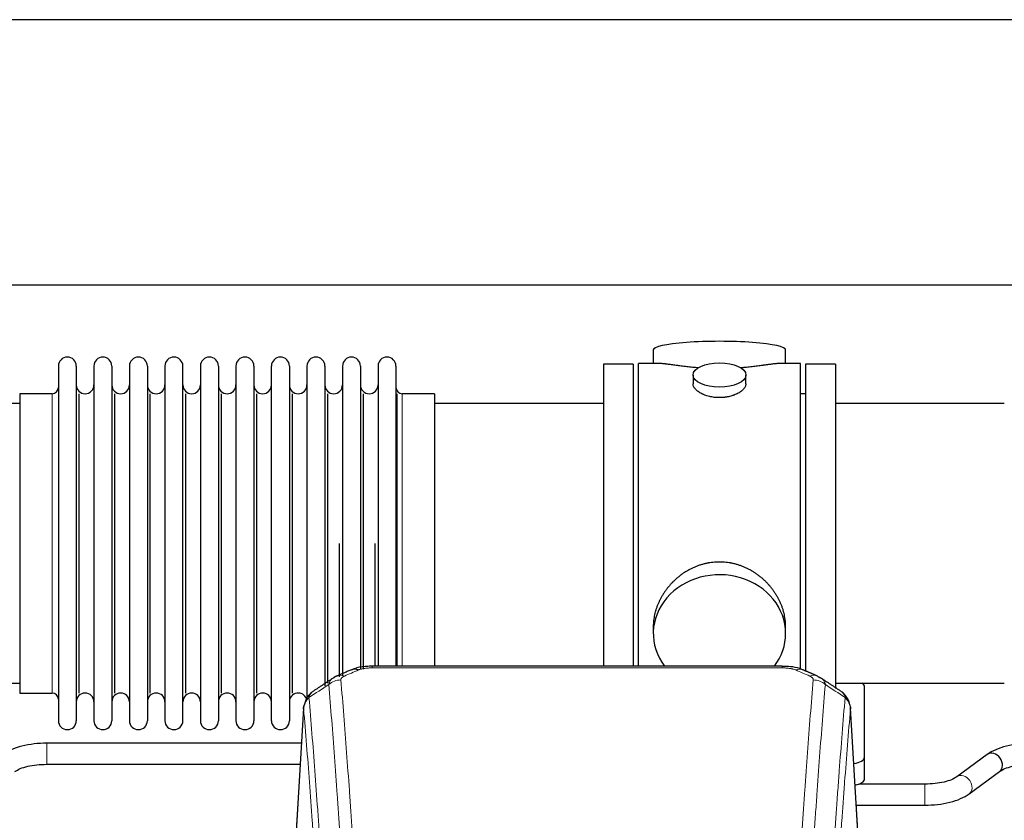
# Model space of a CAD drawing. Header units: inches. Extents: x 0 to 23760, y -13 to 16800.
# Tile 104 of 209: x 4441 to 5001, y 13937 to 14392. Entities that reach past the tile are written whole.
import ezdxf

# ---------------------------------------------------------------- set-up
doc = ezdxf.new("R2010")
doc.units = ezdxf.units.IN
doc.layers.add('254', color=7, linetype='Continuous', true_color=0xffffff)

msp = doc.modelspace()

# ---------------------------------------------------------------- linework, layer by layer
at = {"layer": '254', "color": 2, "linetype": 'Continuous', "lineweight": 25}
for p, q in [((6049.808, 14392.247), (2695.308, 14392.247)), ((6049.808, 14241.222), (2695.308, 14241.222)), ((4801.168, 14204.314), (4801.168, 14196.693)), ((4876.447, 14196.693), (4876.447, 14204.314)), ((4789.808, 14196.263), (4772.808, 14196.263)), ((4772.808, 14196.263), (4772.808, 14094.263)), ((4789.808, 14196.263), (4789.808, 14094.263)), ((4804.154, 14196.693), (4792.808, 14196.693)), ((4792.808, 14094.263), (4792.808, 14196.693)), ((4884.808, 14196.693), (4873.511, 14196.693)), ((4884.808, 14094.263), (4884.808, 14196.693)), ((4904.808, 14196.263), (4887.808, 14196.263)), ((4887.808, 14196.263), (4887.808, 14021.315)), ((4904.808, 14196.263), (4904.808, 14011.608)), ((4462.808, 14195.163), (4462.808, 13993.363)), ((4473.008, 14195.163), (4473.008, 13993.363)), ((4483.008, 14195.163), (4483.008, 13993.363)), ((4493.208, 14195.163), (4493.208, 13993.363)), ((4503.208, 14195.163), (4503.208, 13993.363)), ((4513.408, 14195.163), (4513.408, 13993.363)), ((4523.408, 14195.163), (4523.408, 13993.363)), ((4533.608, 13993.363), (4533.608, 14195.163)), ((4543.608, 14195.163), (4543.608, 13993.363)), ((4553.808, 14195.163), (4553.808, 13993.363)), ((4563.808, 14195.163), (4563.808, 14047.673)), ((4574.008, 14195.163), (4574.008, 14047.673)), ((4584.008, 14047.673), (4584.008, 14195.163)), ((4594.208, 14195.163), (4594.208, 14047.673)), ((4604.208, 14195.163), (4604.208, 14047.673)), ((4614.408, 14195.163), (4614.408, 14047.673)), ((4624.408, 14195.163), (4624.408, 14047.673)), ((4634.608, 14195.163), (4634.608, 14047.673)), ((4644.608, 14195.163), (4644.608, 14047.673)), ((4654.808, 14195.163), (4654.808, 14047.673)), ((4823.76, 14190.06), (4823.76, 14185.096)), ((4853.855, 14185.118), (4853.855, 14190.06)), ((4440.808, 14179.413), (4440.808, 14009.113)), ((4459.308, 14179.413), (4440.808, 14179.413)), ((4474.691, 14009.113), (4474.691, 14179.413)), ((4494.891, 14009.113), (4494.891, 14179.413)), ((4515.091, 14009.113), (4515.091, 14179.413)), ((4535.291, 14009.113), (4535.291, 14179.413)), ((4555.491, 14009.113), (4555.491, 14179.413)), ((4575.691, 14009.113), (4575.691, 14179.413)), ((4595.891, 14009.113), (4595.891, 14179.413)), ((4616.091, 14014.729), (4616.091, 14179.413)), ((4636.291, 14022.661), (4636.291, 14179.413)), ((4655.479, 14024.349), (4655.479, 14179.413)), ((4676.808, 14179.413), (4658.308, 14179.413)), ((4676.808, 14179.413), (4676.808, 14054.945)), ((4887.808, 14179.263), (4884.808, 14179.263)), ((4440.808, 14173.763), (4344.808, 14173.763)), ((4772.808, 14173.763), (4676.808, 14173.763)), ((5000.808, 14173.763), (4904.808, 14173.763)), ((4622.724, 14018.333), (4622.724, 14094.263)), ((4642.924, 14024.344), (4642.924, 14094.263)), ((4772.808, 14094.263), (4772.808, 14024.345)), ((4789.808, 14094.263), (4789.808, 14024.345)), ((4792.808, 14024.343), (4792.808, 14094.263)), ((4884.808, 14022.448), (4884.808, 14094.263)), ((4676.808, 14054.945), (4676.808, 14024.345)), ((4563.808, 14047.673), (4563.808, 13993.363)), ((4574.008, 14047.673), (4574.008, 13993.363)), ((4584.008, 13993.363), (4584.008, 14047.673)), ((4594.208, 14047.673), (4594.208, 13993.363)), ((4604.208, 14047.673), (4604.208, 14005.84)), ((4614.408, 14047.673), (4614.408, 14013.126)), ((4624.408, 14047.673), (4624.408, 14018.959)), ((4634.608, 14047.673), (4634.608, 14022.938)), ((4644.608, 14047.673), (4644.608, 14024.346)), ((4654.808, 14047.673), (4654.808, 14024.346)), ((4801.168, 14047.034), (4801.168, 14043.009)), ((4876.447, 14043.009), (4876.447, 14047.033)), ((4874.394, 14024.348), (4641.222, 14024.348)), ((4344.808, 14014.763), (4440.808, 14014.763)), ((4904.808, 14014.763), (5000.808, 14014.763)), ((4921.308, 13972.664), (4921.308, 14012.737)), ((4440.808, 14009.113), (4459.308, 14009.113)), ((4602.29, 14000.551), (4597.039, 13913.915)), ((4918.576, 13913.915), (4913.325, 14000.552)), ((4601.077, 13980.548), (4456.248, 13980.548)), ((4921.308, 13960.245), (4921.308, 13972.664)), ((4991.054, 13974.107), (4973.733, 13961.428)), ((4456.248, 13968.548), (4600.348, 13968.548)), ((4980.821, 13951.745), (4998.142, 13964.424)), ((4955.626, 13957.304), (4918.145, 13957.304)), ((4916.673, 13945.304), (4955.626, 13945.304))]:
    msp.add_line(p, q, dxfattribs=at)
at = {"layer": '254', "color": 110, "linetype": 'Continuous', "lineweight": 13}
for p, q in [((4459.308, 14179.413), (4459.308, 14009.113)), ((4658.308, 14179.413), (4658.308, 14054.945)), ((4658.308, 14054.945), (4658.308, 14024.345)), ((4641.222, 14024.348), (4641.222, 14023.396)), ((4874.394, 14023.396), (4641.222, 14023.396)), ((4874.394, 14024.347), (4874.394, 14023.396)), ((4602.292, 13999.929), (4597.044, 13913.34)), ((4918.571, 13913.34), (4913.324, 13999.929)), ((4456.248, 13980.548), (4456.248, 13968.549)), ((4955.626, 13957.304), (4955.626, 13945.304))]:
    msp.add_line(p, q, dxfattribs=at)
at = {"layer": '254', "color": 2, "linetype": 'Continuous', "lineweight": 25}
for centre, radius, start, end in [((4467.908, 14195.163), 5.1, 0, 180), ((4488.108, 14195.163), 5.1, 0, 180), ((4508.308, 14195.163), 5.1, 0, 180), ((4528.508, 14195.163), 5.1, 0, 180), ((4548.708, 14195.163), 5.1, 0, 180), ((4568.908, 14195.163), 5.1, 0, 180), ((4589.108, 14195.163), 5.1, 0, 180), ((4609.308, 14195.163), 5.1, 0, 180), ((4629.508, 14195.163), 5.1, 0, 180), ((4649.708, 14195.163), 5.1, 0, 180), ((4459.308, 14182.913), 3.5, 270, 0), ((4478.008, 14184.413), 5, 180, 0), ((4498.208, 14184.413), 5, 180, 0), ((4518.408, 14184.413), 5, 180, 0), ((4538.608, 14184.413), 5, 180, 0), ((4558.808, 14184.413), 5, 180, 0), ((4579.008, 14184.413), 5, 180, 0), ((4599.208, 14184.413), 5, 180, 0), ((4619.408, 14184.413), 5, 180, 0), ((4639.608, 14184.413), 5, 180, 0), ((4658.308, 14182.913), 3.5, 180, 270), ((4459.308, 14005.613), 3.5, 0, 90), ((4478.008, 14004.113), 5, 0, 180), ((4498.208, 14004.113), 5, 0, 180), ((4518.408, 14004.113), 5, 0, 180), ((4538.608, 14004.113), 5, 0, 180), ((4558.808, 14004.113), 5, 0, 180), ((4579.008, 14004.113), 5, 0, 180), ((4599.208, 14004.113), 5, 19.11094, 180), ((4467.908, 13993.363), 5.1, 180, 0), ((4488.108, 13993.363), 5.1, 180, 0), ((4508.308, 13993.363), 5.1, 180, 0), ((4528.508, 13993.363), 5.1, 180, 0), ((4548.708, 13993.363), 5.1, 180, 0), ((4568.908, 13993.363), 5.1, 180, 0), ((4589.108, 13993.363), 5.1, 180, 0)]:
    msp.add_arc(centre, radius, start, end, dxfattribs=at)
for centre, major_axis, ratio, start_param, end_param in [((4838.808, 14204.314), (37.64, 0), 0.1305262, 0, 3.1415927), ((4838.808, 14043.009), (37.64, 0), 0.8870108, 0, 3.7346664), ((4838.808, 14043.009), (37.64, 0), 0.8870108, 5.6900133, 6.2831853), ((4633.463, 14013.186), (3.953, -9.186), 0.6419268, 2.5510147, 3.1418997), ((4890.161, 14009.728), (3.975, 9.176), 0.6408251, 6.1305215, 6.2828467), ((4913.308, 14012.737), (-8, 0), 0.4617486, 3.1415927, 3.722063), ((4913.308, 13972.664), (-8, 0), 0.4617486, 1.81384, 3.1415927), ((4994.598, 13969.266), (-3.544, 4.842), 0.7848856, 3.1416135, 6.283108), ((4913.308, 13960.245), (-8, 0), 0.4617486, 1.911273, 3.1415927)]:
    msp.add_ellipse(centre, major_axis=major_axis, ratio=ratio, start_param=start_param, end_param=end_param, dxfattribs=at)
msp.add_ellipse((4838.808, 14190.06), major_axis=(15.048, 0), ratio=0.4617486, dxfattribs=at)
at = {"layer": '254', "color": 110, "linetype": 'Continuous', "lineweight": 13}
for centre, major_axis, ratio, start_param, end_param in [((4882.152, 14013.186), (-3.953, -9.186), 0.6419268, 3.1410059, 3.7321706), ((4625.454, 14009.728), (3.975, -9.176), 0.6408251, 2.5472213, 3.141301), ((4890.161, 14009.728), (3.975, 9.176), 0.6408251, 6.2828467, 6.8775566), ((4623.482, 14007.535), (-9.964, -0.842), 0.9013977, 4.6363308, 5.3961502), ((4892.133, 14007.535), (-9.964, 0.842), 0.9013977, 4.0286278, 4.7884472), ((4977.277, 13956.587), (-3.544, 4.842), 0.7848856, 3.1281636, 6.2697562)]:
    msp.add_ellipse(centre, major_axis=major_axis, ratio=ratio, start_param=start_param, end_param=end_param, dxfattribs=at)
at = {"layer": '254', "color": 2, "linetype": 'Continuous', "lineweight": 25}
for points, knots in [([(4826.936, 14194.105), (4826.933, 14194.105), (4826.931, 14194.105), (4826.855, 14194.111), (4826.781, 14194.117), (4826.633, 14194.129), (4826.413, 14194.147), (4825.607, 14194.214), (4824.312, 14194.33), (4822.63, 14194.498), (4820.993, 14194.675), (4819.399, 14194.86), (4817.85, 14195.05), (4816.846, 14195.179), (4816.228, 14195.26), (4816.105, 14195.276), (4815.86, 14195.308), (4815.495, 14195.356), (4815.136, 14195.404), (4814.426, 14195.499), (4813.502, 14195.624), (4812.181, 14195.805), (4810.923, 14195.975), (4809.729, 14196.135), (4808.975, 14196.231), (4808.426, 14196.299), (4808.155, 14196.332), (4807.891, 14196.364), (4807.716, 14196.384), (4807.629, 14196.394), (4807.199, 14196.443), (4806.54, 14196.515), (4805.631, 14196.599), (4804.803, 14196.659), (4804.166, 14196.687), (4803.811, 14196.693), (4803.688, 14196.693)], [0, 0, 0, 0, 0.0002215, 0.0002215, 0.0071429, 0.0071429, 0.0140642, 0.027907, 0.083278, 0.1386489, 0.1940199, 0.2493909, 0.3047619, 0.3601329, 0.3601329, 0.3739756, 0.3739756, 0.3878184, 0.4155039, 0.4155039, 0.4708749, 0.5262458, 0.5816168, 0.6369878, 0.6923588, 0.6923588, 0.7200443, 0.733887, 0.733887, 0.7477298, 0.7477298, 0.8031008, 0.8584718, 0.9138427, 0.9692137, 1, 1, 1, 1]), ([(4873.932, 14196.693), (4873.808, 14196.693), (4873.451, 14196.687), (4872.81, 14196.659), (4871.977, 14196.599), (4871.367, 14196.542), (4870.968, 14196.502), (4870.887, 14196.493), (4870.725, 14196.476), (4870.478, 14196.45), (4870.226, 14196.422), (4869.712, 14196.363), (4869.004, 14196.278), (4867.876, 14196.133), (4866.682, 14195.974), (4865.42, 14195.803), (4864.535, 14195.682), (4863.853, 14195.589), (4863.508, 14195.542), (4863.157, 14195.495), (4862.921, 14195.463), (4862.802, 14195.447), (4862.208, 14195.367), (4861.24, 14195.239), (4859.743, 14195.047), (4858.199, 14194.858), (4856.609, 14194.673), (4854.97, 14194.496), (4853.846, 14194.384), (4852.99, 14194.304), (4852.56, 14194.264), (4852.124, 14194.225), (4851.905, 14194.206), (4851.832, 14194.2), (4851.686, 14194.187), (4851.399, 14194.163), (4851.111, 14194.139), (4850.896, 14194.122)], [0, 0, 0, 0, 0.0313476, 0.0871263, 0.142905, 0.1986836, 0.1986836, 0.2126283, 0.2126283, 0.226573, 0.2544623, 0.2544623, 0.310241, 0.3660196, 0.4217983, 0.477577, 0.5333556, 0.5333556, 0.561245, 0.5751896, 0.5751896, 0.5891343, 0.5891343, 0.644913, 0.7006917, 0.7564703, 0.812249, 0.8680277, 0.9238063, 0.9238063, 0.9516957, 0.9656403, 0.9656403, 0.9726127, 0.9726127, 0.979585, 1, 1, 1, 1]), ([(4838.808, 14177.186), (4838.31, 14177.186), (4837.816, 14177.2), (4836.837, 14177.258), (4836.352, 14177.3), (4835.39, 14177.414), (4834.913, 14177.484), (4834.321, 14177.589), (4834.144, 14177.622), (4833.968, 14177.657), (4833.85, 14177.681), (4833.792, 14177.693), (4833.5, 14177.754), (4833.269, 14177.806), (4832.586, 14177.972), (4832.142, 14178.094), (4831.278, 14178.361), (4830.858, 14178.506), (4830.245, 14178.739), (4830.044, 14178.82), (4829.746, 14178.945), (4829.647, 14178.988), (4829.501, 14179.052), (4829.452, 14179.074), (4829.355, 14179.118), (4828.922, 14179.316), (4828.513, 14179.524), (4827.82, 14179.908), (4827.491, 14180.107), (4826.869, 14180.52), (4826.576, 14180.733), (4826.232, 14181.008), (4826.164, 14181.063), (4826.031, 14181.174), (4825.966, 14181.23), (4825.775, 14181.399), (4825.654, 14181.512), (4825.306, 14181.852), (4825.096, 14182.082), (4824.721, 14182.545), (4824.555, 14182.778), (4824.34, 14183.132), (4824.274, 14183.25), (4824.198, 14183.398), (4824.184, 14183.428), (4824.155, 14183.487), (4824.141, 14183.517), (4824.1, 14183.606), (4824.074, 14183.666), (4823.953, 14183.961), (4823.881, 14184.196), (4823.784, 14184.659), (4823.76, 14184.889), (4823.76, 14185.119), (4823.76, 14185.122), (4823.76, 14185.125)], [0, 0, 0, 0, 0.0624454, 0.0624454, 0.1248907, 0.1248907, 0.1873361, 0.1873361, 0.2029474, 0.2107531, 0.2107531, 0.2185588, 0.2185588, 0.2497814, 0.2497814, 0.3122268, 0.3122268, 0.3746722, 0.3746722, 0.4058948, 0.4058948, 0.4215062, 0.4215062, 0.4293119, 0.4293119, 0.4371175, 0.4995629, 0.4995629, 0.5620082, 0.5620082, 0.6244536, 0.6244536, 0.6400649, 0.6400649, 0.6556763, 0.6556763, 0.686899, 0.686899, 0.7493443, 0.7493443, 0.8117897, 0.8117897, 0.8430124, 0.8430124, 0.850818, 0.850818, 0.8586237, 0.8586237, 0.874235, 0.874235, 0.9366804, 0.9366804, 0.9991258, 0.9991258, 1, 1, 1, 1]), ([(4853.855, 14185.122), (4853.856, 14184.893), (4853.831, 14184.664), (4853.736, 14184.201), (4853.664, 14183.968), (4853.473, 14183.498), (4853.354, 14183.263), (4853.175, 14182.967), (4853.138, 14182.908), (4853.08, 14182.819), (4853.06, 14182.789), (4853.02, 14182.73), (4852.917, 14182.582), (4852.806, 14182.436), (4852.523, 14182.086), (4852.314, 14181.857), (4851.852, 14181.404), (4851.601, 14181.182), (4851.191, 14180.854), (4851.05, 14180.745), (4850.829, 14180.585), (4850.754, 14180.531), (4850.602, 14180.425), (4850.524, 14180.373), (4850.132, 14180.112), (4849.802, 14179.912), (4849.11, 14179.527), (4848.748, 14179.343), (4847.991, 14178.993), (4847.596, 14178.826), (4847.134, 14178.649), (4847.082, 14178.63), (4846.978, 14178.591), (4846.926, 14178.572), (4846.769, 14178.514), (4846.453, 14178.403), (4846.131, 14178.297), (4845.481, 14178.096), (4845.039, 14177.974), (4844.134, 14177.755), (4843.672, 14177.657), (4842.965, 14177.531), (4842.727, 14177.491), (4842.366, 14177.438), (4842.245, 14177.421), (4842.002, 14177.388), (4841.881, 14177.373), (4841.273, 14177.301), (4840.784, 14177.258), (4839.8, 14177.2), (4839.305, 14177.186), (4838.808, 14177.186)], [0, 0, 0, 0, 0.0621483, 0.0621483, 0.1246718, 0.1246718, 0.1871952, 0.1871952, 0.2028261, 0.2028261, 0.2106415, 0.2106415, 0.2184569, 0.2497186, 0.2497186, 0.3122421, 0.3122421, 0.3747655, 0.3747655, 0.4060273, 0.4060273, 0.4216581, 0.4216581, 0.437289, 0.437289, 0.4998124, 0.4998124, 0.5623359, 0.5623359, 0.6248593, 0.6248593, 0.6326748, 0.6326748, 0.6404902, 0.6404902, 0.656121, 0.6873828, 0.6873828, 0.7499062, 0.7499062, 0.8124297, 0.8124297, 0.8436914, 0.8436914, 0.8593222, 0.8593222, 0.8749531, 0.8749531, 0.9374766, 0.9374766, 1, 1, 1, 1]), ([(4876.447, 14046.997), (4876.447, 14047.53), (4876.432, 14048.066), (4876.387, 14048.885), (4876.363, 14049.235), (4876.333, 14049.586), (4876.321, 14049.727), (4876.314, 14049.797), (4876.294, 14050.008), (4876.221, 14050.712), (4876.048, 14051.976), (4875.728, 14053.653), (4875.32, 14055.322), (4874.823, 14056.984), (4874.24, 14058.637), (4873.792, 14059.733), (4873.493, 14060.417), (4873.433, 14060.553), (4873.31, 14060.826), (4873.123, 14061.233), (4872.929, 14061.637), (4872.531, 14062.44), (4871.975, 14063.499), (4871.067, 14065.05), (4870.084, 14066.565), (4869.027, 14068.043), (4868.273, 14069.002), (4867.688, 14069.712), (4867.49, 14069.947), (4867.188, 14070.296), (4867.086, 14070.413), (4866.882, 14070.644), (4866.369, 14071.219), (4865.418, 14072.224), (4864.093, 14073.503), (4862.712, 14074.719), (4861.275, 14075.874), (4859.78, 14076.964), (4858.745, 14077.647), (4857.953, 14078.142), (4857.687, 14078.305), (4857.351, 14078.504), (4857.284, 14078.544), (4857.149, 14078.622), (4856.946, 14078.74), (4856.201, 14079.164), (4854.966, 14079.818), (4853.286, 14080.605), (4851.573, 14081.307), (4849.827, 14081.923), (4848.047, 14082.451), (4846.838, 14082.743), (4845.922, 14082.939), (4845.615, 14083.001), (4845.23, 14083.073), (4845.153, 14083.087), (4844.999, 14083.115), (4844.767, 14083.156), (4843.918, 14083.297), (4842.528, 14083.482), (4840.675, 14083.629), (4838.821, 14083.679), (4836.967, 14083.63), (4835.112, 14083.484), (4833.875, 14083.321), (4833.102, 14083.198), (4832.948, 14083.172), (4832.638, 14083.119), (4832.176, 14083.036), (4831.716, 14082.944), (4830.801, 14082.749), (4829.591, 14082.457), (4827.809, 14081.929), (4826.058, 14081.313), (4824.338, 14080.609), (4823.211, 14080.081), (4822.374, 14079.664), (4822.097, 14079.521), (4821.751, 14079.338), (4821.613, 14079.265), (4821.338, 14079.116), (4820.587, 14078.7), (4819.385, 14077.986), (4817.837, 14076.965), (4816.343, 14075.876), (4814.904, 14074.72), (4813.517, 14073.498), (4812.629, 14072.64), (4812.139, 14072.145), (4812.085, 14072.09), (4811.977, 14071.979), (4811.923, 14071.924), (4811.762, 14071.757), (4811.441, 14071.422), (4811.128, 14071.083), (4810.511, 14070.399), (4809.712, 14069.472), (4808.587, 14068.04), (4807.533, 14066.568), (4806.551, 14065.054), (4805.641, 14063.5), (4805.083, 14062.438), (4804.75, 14061.765), (4804.684, 14061.63), (4804.554, 14061.359), (4804.363, 14060.954), (4804.179, 14060.547), (4803.823, 14059.731), (4803.377, 14058.64), (4802.795, 14056.993), (4802.299, 14055.335), (4801.891, 14053.668), (4801.57, 14051.991), (4801.415, 14050.867), (4801.337, 14050.163), (4801.323, 14050.021), (4801.296, 14049.74), (4801.258, 14049.318), (4801.229, 14048.899), (4801.184, 14048.074), (4801.168, 14047.531), (4801.168, 14046.992)], [0, 0, 0, 0, 0.0151373, 0.0151373, 0.0229562, 0.0249109, 0.0249109, 0.0268656, 0.0268656, 0.030775, 0.0464127, 0.0620504, 0.0776881, 0.0933258, 0.1089635, 0.1246012, 0.1246012, 0.1285107, 0.1285107, 0.1324201, 0.1402389, 0.1402389, 0.1558766, 0.1715144, 0.1871521, 0.2027898, 0.2184275, 0.2184275, 0.2262463, 0.2262463, 0.2301558, 0.2301558, 0.2340652, 0.2497029, 0.2653406, 0.2809783, 0.296616, 0.3122537, 0.3278914, 0.3278914, 0.3357103, 0.3357103, 0.337665, 0.337665, 0.3396197, 0.3435291, 0.3591668, 0.3748045, 0.3904422, 0.4060799, 0.4217176, 0.4373554, 0.4373554, 0.4451742, 0.4451742, 0.4471289, 0.4471289, 0.4490836, 0.4529931, 0.4686308, 0.4842685, 0.4999062, 0.5155439, 0.5311816, 0.5468193, 0.5468193, 0.5507287, 0.5507287, 0.5546381, 0.562457, 0.562457, 0.5780947, 0.5937324, 0.6093701, 0.6250078, 0.6406455, 0.6406455, 0.6484644, 0.6484644, 0.6504191, 0.6523738, 0.6562832, 0.6719209, 0.6875586, 0.7031963, 0.7188341, 0.7344718, 0.7501095, 0.7501095, 0.7520642, 0.7520642, 0.7540189, 0.7540189, 0.7579283, 0.7657472, 0.7657472, 0.7813849, 0.7970226, 0.8126603, 0.828298, 0.8439357, 0.8595734, 0.8595734, 0.8634828, 0.8634828, 0.8673923, 0.8752111, 0.8752111, 0.8908488, 0.9064865, 0.9221242, 0.9377619, 0.9533996, 0.9690373, 0.9690373, 0.9729468, 0.9729468, 0.9768562, 0.984675, 0.984675, 1, 1, 1, 1]), ([(4642.521, 14024.331), (4641.294, 14024.372), (4637.947, 14024.297), (4633.406, 14023.901), (4630.562, 14022.649), (4629.609, 14022.136)], [0, 0, 0, 0, 0.26888, 0.7466721, 1, 1, 1, 1]), ([(4886.05, 14022.259), (4885.541, 14022.529), (4883.446, 14023.512), (4879.478, 14024.16), (4876.045, 14024.308), (4874.391, 14024.23)], [0, 0, 0, 0, 0.1498969, 0.6034808, 1, 1, 1, 1]), ([(4894.983, 14018.41), (4895.274, 14018.295), (4895.551, 14018.17), (4895.88, 14018.002), (4895.945, 14017.968), (4896.073, 14017.898), (4896.136, 14017.862), (4896.323, 14017.754), (4896.443, 14017.68), (4896.563, 14017.601), (4896.566, 14017.599), (4896.569, 14017.597)], [0, 0, 0, 0, 0.496586, 0.496586, 0.6207325, 0.6207325, 0.744879, 0.744879, 0.9931719, 0.9931719, 1, 1, 1, 1]), ([(4607.233, 14009.74), (4606.713, 14009.367), (4605.655, 14008.458), (4604.292, 14006.675), (4603.238, 14004.52), (4602.822, 14002.994), (4602.687, 14002.22)], [0, 0, 0, 0, 0.2123708, 0.4683651, 0.7393635, 1, 1, 1, 1]), ([(4913.242, 14001.212), (4913.13, 14002.162), (4912.687, 14004.001), (4911.394, 14006.617), (4909.713, 14008.714), (4908.422, 14009.757), (4907.801, 14010.178)], [0, 0, 0, 0, 0.2790385, 0.5536712, 0.8024065, 1, 1, 1, 1]), ([(4602.292, 13999.929), (4602.291, 13999.941), (4602.29, 13999.965), (4602.288, 14000), (4602.286, 14000.035), (4602.285, 14000.07), (4602.284, 14000.105), (4602.283, 14000.14), (4602.282, 14000.175), (4602.282, 14000.21), (4602.281, 14000.244), (4602.281, 14000.279), (4602.282, 14000.314), (4602.282, 14000.348), (4602.283, 14000.383), (4602.284, 14000.418), (4602.285, 14000.452), (4602.287, 14000.486), (4602.288, 14000.521), (4602.29, 14000.555), (4602.292, 14000.589), (4602.295, 14000.623), (4602.297, 14000.657), (4602.3, 14000.691), (4602.303, 14000.725), (4602.306, 14000.759), (4602.31, 14000.793), (4602.314, 14000.827), (4602.318, 14000.861), (4602.322, 14000.894), (4602.326, 14000.928), (4602.331, 14000.962), (4602.336, 14000.995), (4602.341, 14001.029), (4602.346, 14001.062), (4602.352, 14001.095), (4602.358, 14001.128), (4602.364, 14001.162), (4602.37, 14001.195), (4602.377, 14001.228), (4602.383, 14001.261), (4602.39, 14001.294), (4602.397, 14001.326), (4602.405, 14001.359), (4602.412, 14001.392), (4602.42, 14001.425), (4602.428, 14001.457), (4602.437, 14001.49), (4602.445, 14001.522), (4602.454, 14001.554), (4602.463, 14001.587), (4602.472, 14001.619), (4602.481, 14001.651), (4602.491, 14001.683), (4602.5, 14001.715), (4602.51, 14001.747), (4602.521, 14001.779), (4602.531, 14001.811), (4602.542, 14001.843), (4602.553, 14001.874), (4602.564, 14001.906), (4602.575, 14001.937), (4602.587, 14001.969), (4602.598, 14002), (4602.608, 14002.026), (4602.614, 14002.042), (4602.616, 14002.047)], [0, 0, 0, 0, 0.0160287, 0.0320483, 0.0480589, 0.0640604, 0.080053, 0.0960364, 0.1120109, 0.1279763, 0.1439327, 0.1598801, 0.1758184, 0.1917478, 0.2076681, 0.2235794, 0.2394817, 0.255375, 0.2712593, 0.2871346, 0.3030009, 0.3188582, 0.3347065, 0.3505458, 0.3663762, 0.3821975, 0.3980099, 0.4138133, 0.4296077, 0.4453931, 0.4611696, 0.4769371, 0.4926957, 0.5084453, 0.5241859, 0.5399176, 0.5556403, 0.5713541, 0.5870589, 0.6027548, 0.6184418, 0.6341198, 0.6497889, 0.6654491, 0.6811003, 0.6967426, 0.712376, 0.7280004, 0.743616, 0.7592226, 0.7748203, 0.7904091, 0.8059891, 0.8215601, 0.8371222, 0.8526754, 0.8682197, 0.8837552, 0.8992817, 0.9147994, 0.9303082, 0.9458081, 0.9612991, 0.9767813, 0.9922546, 1, 1, 1, 1]), ([(4913.24, 14001.22), (4913.252, 14001.163), (4913.307, 14000.855), (4913.334, 14000.518), (4913.334, 14000.212), (4913.333, 14000.142), (4913.331, 14000.071), (4913.328, 14000), (4913.325, 13999.953), (4913.324, 13999.929)], [0, 0, 0, 0, 0.135601, 0.730798, 0.7844814, 0.8382432, 0.8920836, 0.9460025, 1, 1, 1, 1]), ([(4456.248, 13980.548), (4453.782, 13980.547), (4448.949, 13980.275), (4441.874, 13979.033), (4435.687, 13976.943), (4432.49, 13975.152), (4431.104, 13974.143)], [0, 0, 0, 0, 0.2440357, 0.4934504, 0.7463943, 1, 1, 1, 1]), ([(5016.248, 13980.548), (5013.782, 13980.547), (5008.949, 13980.275), (5001.874, 13979.033), (4995.687, 13976.943), (4992.49, 13975.152), (4991.104, 13974.143)], [0, 0, 0, 0, 0.2440357, 0.4934504, 0.7463943, 1, 1, 1, 1]), ([(4438.091, 13964.388), (4438.93, 13965.016), (4440.97, 13966.144), (4445.243, 13967.505), (4450.476, 13968.364), (4454.244, 13968.551), (4456.248, 13968.548)], [0, 0, 0, 0, 0.2455875, 0.4916673, 0.7423046, 1, 1, 1, 1]), ([(4998.091, 13964.388), (4998.93, 13965.016), (5000.97, 13966.144), (5005.243, 13967.505), (5010.476, 13968.364), (5014.244, 13968.551), (5016.248, 13968.548)], [0, 0, 0, 0, 0.2455875, 0.4916673, 0.7423046, 1, 1, 1, 1]), ([(4973.784, 13961.465), (4972.943, 13960.837), (4970.902, 13959.71), (4966.631, 13958.347), (4961.399, 13957.487), (4957.631, 13957.3), (4955.626, 13957.304)], [0, 0, 0, 0, 0.2455586, 0.4917304, 0.7422951, 1, 1, 1, 1]), ([(4955.626, 13945.304), (4958.093, 13945.305), (4962.926, 13945.576), (4970, 13946.82), (4976.185, 13948.911), (4979.383, 13950.701), (4980.77, 13951.709)], [0, 0, 0, 0, 0.2440272, 0.4934889, 0.7463728, 1, 1, 1, 1])]:
    msp.add_open_spline(points, degree=3, knots=knots, dxfattribs=at)
at = {"layer": '254', "color": 110, "linetype": 'Continuous', "lineweight": 13}
for points, knots in [([(4633.463, 14022.228), (4633.588, 14022.283), (4633.718, 14022.335), (4633.92, 14022.41), (4633.988, 14022.434), (4634.126, 14022.482), (4634.195, 14022.506), (4634.548, 14022.62), (4634.842, 14022.703), (4635.452, 14022.853), (4635.768, 14022.921), (4636.176, 14022.996), (4636.258, 14023.011), (4636.423, 14023.039), (4636.505, 14023.053), (4636.754, 14023.092), (4636.92, 14023.117), (4637.421, 14023.185), (4637.758, 14023.223), (4638.438, 14023.288), (4638.78, 14023.314), (4639.47, 14023.356), (4639.817, 14023.371), (4640.516, 14023.391), (4640.868, 14023.396), (4641.222, 14023.396)], [0, 0, 0, 0, 0.0625, 0.0625, 0.09375, 0.09375, 0.125, 0.125, 0.25, 0.25, 0.375, 0.375, 0.40625, 0.40625, 0.4375, 0.4375, 0.5, 0.5, 0.625, 0.625, 0.75, 0.75, 0.875, 0.875, 1, 1, 1, 1]), ([(4874.394, 14023.396), (4874.748, 14023.396), (4875.101, 14023.391), (4875.542, 14023.378), (4875.63, 14023.375), (4875.806, 14023.369), (4875.894, 14023.365), (4876.158, 14023.354), (4876.333, 14023.344), (4876.855, 14023.313), (4877.199, 14023.286), (4877.882, 14023.221), (4878.22, 14023.182), (4878.887, 14023.09), (4879.217, 14023.038), (4879.583, 14022.969), (4879.623, 14022.962), (4879.704, 14022.946), (4879.824, 14022.922), (4880.102, 14022.865), (4880.334, 14022.811), (4880.788, 14022.699), (4881.08, 14022.616), (4881.636, 14022.435), (4881.902, 14022.337), (4882.152, 14022.228)], [0, 0, 0, 0, 0.125, 0.125, 0.15625, 0.15625, 0.1875, 0.1875, 0.25, 0.25, 0.375, 0.375, 0.5, 0.5, 0.625, 0.625, 0.640625, 0.640625, 0.65625, 0.6875, 0.75, 0.75, 0.875, 0.875, 1, 1, 1, 1]), ([(4616.599, 14013.966), (4616.635, 14014.21), (4616.689, 14014.449), (4616.777, 14014.74), (4616.795, 14014.797), (4616.835, 14014.912), (4616.856, 14014.969), (4616.922, 14015.139), (4616.97, 14015.25), (4617.126, 14015.578), (4617.368, 14016), (4617.675, 14016.392), (4617.931, 14016.674), (4618.043, 14016.79), (4618.162, 14016.902), (4618.21, 14016.946), (4618.234, 14016.969), (4618.307, 14017.035), (4618.357, 14017.078), (4618.611, 14017.293), (4618.83, 14017.455), (4619.071, 14017.613), (4619.08, 14017.619), (4619.089, 14017.625)], [0, 0, 0, 0, 0.1656246, 0.1656246, 0.2070308, 0.2070308, 0.2484369, 0.2484369, 0.3312492, 0.3312492, 0.4968738, 0.6624984, 0.6624984, 0.7453108, 0.7660138, 0.7660138, 0.7867169, 0.7867169, 0.8281231, 0.8281231, 0.9937477, 0.9937477, 1, 1, 1, 1]), ([(4623.482, 14016.555), (4623.474, 14016.657), (4623.476, 14016.759), (4623.493, 14016.887), (4623.497, 14016.912), (4623.507, 14016.963), (4623.513, 14016.988), (4623.532, 14017.064), (4623.547, 14017.115), (4623.602, 14017.265), (4623.651, 14017.363), (4623.771, 14017.558), (4623.843, 14017.654), (4623.97, 14017.795), (4624.015, 14017.842), (4624.087, 14017.912), (4624.112, 14017.935), (4624.163, 14017.981), (4624.189, 14018.003), (4624.324, 14018.116), (4624.442, 14018.204), (4624.698, 14018.372), (4624.836, 14018.453), (4625.131, 14018.609), (4625.288, 14018.684), (4625.454, 14018.757)], [0, 0, 0, 0, 0.125, 0.125, 0.15625, 0.15625, 0.1875, 0.1875, 0.25, 0.25, 0.375, 0.375, 0.5, 0.5, 0.5625, 0.5625, 0.59375, 0.59375, 0.625, 0.625, 0.75, 0.75, 0.875, 0.875, 1, 1, 1, 1]), ([(4890.161, 14018.757), (4890.327, 14018.684), (4890.485, 14018.609), (4890.671, 14018.51), (4890.708, 14018.49), (4890.78, 14018.45), (4890.816, 14018.429), (4890.92, 14018.368), (4890.987, 14018.326), (4891.18, 14018.199), (4891.414, 14018.025), (4891.605, 14017.841), (4891.731, 14017.7), (4891.77, 14017.652), (4891.824, 14017.579), (4891.842, 14017.555), (4891.875, 14017.506), (4891.891, 14017.482), (4891.967, 14017.359), (4892.015, 14017.26), (4892.088, 14017.061), (4892.112, 14016.96), (4892.139, 14016.759), (4892.142, 14016.657), (4892.133, 14016.555)], [0, 0, 0, 0, 0.125, 0.125, 0.15625, 0.15625, 0.1875, 0.1875, 0.25, 0.25, 0.375, 0.5, 0.5, 0.5625, 0.5625, 0.59375, 0.59375, 0.625, 0.625, 0.75, 0.75, 0.875, 0.875, 1, 1, 1, 1]), ([(4896.569, 14017.597), (4896.798, 14017.445), (4897.23, 14017.124), (4897.6, 14016.767), (4897.856, 14016.485), (4897.937, 14016.389), (4898.053, 14016.241), (4898.091, 14016.191), (4898.164, 14016.09), (4898.2, 14016.039), (4898.372, 14015.783), (4898.493, 14015.572), (4898.7, 14015.135), (4898.874, 14014.686), (4898.98, 14014.21), (4899.016, 14013.966)], [0, 0, 0, 0, 0.1647526, 0.331802, 0.331802, 0.4153268, 0.4153268, 0.4570892, 0.4570892, 0.4988515, 0.4988515, 0.665901, 0.665901, 0.8329505, 1, 1, 1, 1]), ([(4628.573, 13831.527), (4628.135, 13840.096), (4627.243, 13856.995), (4626.321, 13873.417), (4625.618, 13885.556), (4625.382, 13889.572), (4624.906, 13897.546), (4624.666, 13901.503), (4623.939, 13913.284), (4623.448, 13921.016), (4622.823, 13930.53), (4622.698, 13932.425), (4622.446, 13936.199), (4622.067, 13941.837), (4621.684, 13947.404), (4620.913, 13958.446), (4619.869, 13972.918), (4618.259, 13993.879), (4617.157, 14007.353), (4616.599, 14013.966)], [0, 0, 0, 0, 0.125, 0.25, 0.25, 0.3125, 0.3125, 0.375, 0.375, 0.5, 0.5, 0.53125, 0.53125, 0.5625, 0.625, 0.625, 0.75, 0.875, 1, 1, 1, 1]), ([(4623.482, 14016.555), (4624.04, 14009.935), (4625.14, 13996.445), (4626.748, 13975.46), (4627.79, 13960.971), (4628.561, 13949.917), (4628.943, 13944.343), (4629.322, 13938.698), (4629.573, 13934.92), (4629.698, 13933.023), (4630.322, 13923.498), (4630.813, 13915.757), (4631.538, 13903.961), (4631.778, 13900), (4632.254, 13892.017), (4632.49, 13887.996), (4633.192, 13875.843), (4634.113, 13859.401), (4635.003, 13842.482), (4635.441, 13833.904)], [0, 0, 0, 0, 0.125, 0.25, 0.375, 0.375, 0.4375, 0.46875, 0.46875, 0.5, 0.5, 0.625, 0.625, 0.6875, 0.6875, 0.75, 0.75, 0.875, 1, 1, 1, 1]), ([(4880.175, 13833.904), (4880.612, 13842.482), (4881.503, 13859.401), (4882.423, 13875.843), (4883.125, 13887.996), (4883.361, 13892.017), (4883.837, 13900), (4884.077, 13903.961), (4884.802, 13915.757), (4885.293, 13923.498), (4885.917, 13933.023), (4886.042, 13934.92), (4886.294, 13938.698), (4886.672, 13944.343), (4887.054, 13949.917), (4887.825, 13960.971), (4888.867, 13975.46), (4890.475, 13996.445), (4891.576, 14009.935), (4892.133, 14016.555)], [0, 0, 0, 0, 0.125, 0.25, 0.25, 0.3125, 0.3125, 0.375, 0.375, 0.5, 0.5, 0.53125, 0.53125, 0.5625, 0.625, 0.625, 0.75, 0.875, 1, 1, 1, 1]), ([(4899.016, 14013.966), (4898.458, 14007.353), (4897.356, 13993.879), (4895.746, 13972.918), (4894.703, 13958.446), (4893.931, 13947.404), (4893.548, 13941.837), (4893.169, 13936.199), (4892.918, 13932.425), (4892.792, 13930.53), (4892.168, 13921.016), (4891.676, 13913.284), (4890.95, 13901.503), (4890.709, 13897.546), (4890.233, 13889.572), (4889.997, 13885.556), (4889.294, 13873.417), (4888.372, 13856.995), (4887.48, 13840.096), (4887.042, 13831.527)], [0, 0, 0, 0, 0.125, 0.25, 0.375, 0.375, 0.4375, 0.46875, 0.46875, 0.5, 0.5, 0.625, 0.625, 0.6875, 0.6875, 0.75, 0.75, 0.875, 1, 1, 1, 1]), ([(4602.292, 13999.929), (4602.321, 14000.535), (4602.411, 14001.141), (4602.634, 14002.034), (4602.723, 14002.329), (4602.929, 14002.911), (4603.046, 14003.198), (4603.308, 14003.762), (4603.452, 14004.039), (4603.766, 14004.58), (4603.936, 14004.845), (4604.3, 14005.358), (4604.494, 14005.608), (4604.904, 14006.09), (4605.121, 14006.322), (4605.347, 14006.545)], [0, 0, 0, 0, 0.25, 0.25, 0.375, 0.375, 0.5, 0.5, 0.625, 0.625, 0.75, 0.75, 0.875, 0.875, 1, 1, 1, 1]), ([(4605.347, 14006.545), (4605.476, 14007.07), (4605.655, 14007.559), (4606.111, 14008.457), (4606.389, 14008.866), (4606.876, 14009.412), (4607.051, 14009.583), (4607.417, 14009.897), (4607.607, 14010.041), (4607.808, 14010.173)], [0, 0, 0, 0, 0.335226, 0.335226, 0.6704519, 0.6704519, 0.8380649, 0.8380649, 1, 1, 1, 1]), ([(4605.347, 14006.545), (4605.919, 13999.854), (4607.046, 13986.212), (4608.691, 13964.97), (4609.758, 13950.291), (4610.546, 13939.088), (4610.937, 13933.437), (4611.389, 13926.76), (4611.581, 13923.88), (4611.709, 13921.956), (4611.773, 13920.992), (4612.092, 13916.162), (4612.472, 13910.319), (4612.91, 13903.419), (4613.096, 13900.444), (4613.22, 13898.456), (4613.282, 13897.461), (4613.838, 13888.483), (4614.811, 13872.275), (4616.222, 13847.223), (4617.13, 13830.027), (4617.576, 13821.305)], [0, 0, 0, 0, 0.125, 0.25, 0.375, 0.375, 0.4375, 0.46875, 0.484375, 0.484375, 0.5, 0.5, 0.5625, 0.59375, 0.609375, 0.609375, 0.625, 0.625, 0.75, 0.875, 1, 1, 1, 1]), ([(4898.039, 13821.305), (4898.095, 13822.395), (4898.151, 13823.484), (4898.263, 13825.656), (4898.431, 13828.91), (4898.827, 13836.46), (4899.17, 13842.861), (4899.863, 13855.571), (4900.804, 13872.268), (4902.262, 13896.57), (4903.267, 13912.274), (4903.841, 13920.968), (4903.904, 13921.932), (4904.032, 13923.856), (4904.225, 13926.737), (4904.676, 13933.415), (4905.068, 13939.068), (4905.396, 13943.738), (4905.462, 13944.67), (4905.594, 13946.531), (4905.792, 13949.315), (4906.257, 13955.768), (4906.66, 13961.227), (4907.472, 13972.046), (4908.569, 13986.211), (4909.697, 13999.854), (4910.268, 14006.545)], [0, 0, 0, 0, 0.015625, 0.015625, 0.03125, 0.0625, 0.125, 0.125, 0.25, 0.375, 0.5, 0.5, 0.515625, 0.515625, 0.53125, 0.5625, 0.625, 0.625, 0.640625, 0.640625, 0.65625, 0.6875, 0.75, 0.75, 0.875, 1, 1, 1, 1]), ([(4907.808, 14010.173), (4908.009, 14010.04), (4908.199, 14009.897), (4908.564, 14009.583), (4908.739, 14009.412), (4909.227, 14008.866), (4909.504, 14008.457), (4909.961, 14007.559), (4910.139, 14007.07), (4910.268, 14006.545)], [0, 0, 0, 0, 0.1617419, 0.1617419, 0.3293935, 0.3293935, 0.6646968, 0.6646968, 1, 1, 1, 1]), ([(4910.268, 14006.545), (4910.495, 14006.322), (4910.711, 14006.09), (4911.121, 14005.608), (4911.315, 14005.358), (4911.679, 14004.845), (4911.849, 14004.58), (4912.163, 14004.039), (4912.308, 14003.762), (4912.569, 14003.198), (4912.686, 14002.911), (4912.892, 14002.329), (4912.981, 14002.034), (4913.204, 14001.141), (4913.294, 14000.535), (4913.324, 13999.929)], [0, 0, 0, 0, 0.125, 0.125, 0.25, 0.25, 0.375, 0.375, 0.5, 0.5, 0.625, 0.625, 0.75, 0.75, 1, 1, 1, 1]), ([(4614.487, 13815.243), (4614.042, 13823.938), (4613.136, 13841.079), (4611.729, 13866.054), (4610.759, 13882.211), (4610.205, 13891.162), (4610.143, 13892.154), (4610.019, 13894.136), (4609.833, 13897.102), (4609.397, 13903.981), (4609.018, 13909.807), (4608.7, 13914.622), (4608.636, 13915.583), (4608.509, 13917.501), (4608.317, 13920.373), (4607.866, 13927.03), (4607.476, 13932.664), (4606.69, 13943.835), (4605.627, 13958.471), (4603.986, 13979.652), (4602.862, 13993.257), (4602.292, 13999.929)], [0, 0, 0, 0, 0.125, 0.25, 0.375, 0.375, 0.390625, 0.390625, 0.40625, 0.4375, 0.5, 0.5, 0.515625, 0.515625, 0.53125, 0.5625, 0.625, 0.625, 0.75, 0.875, 1, 1, 1, 1]), ([(4913.324, 13999.929), (4912.754, 13993.257), (4911.629, 13979.651), (4910.535, 13965.526), (4909.726, 13954.738), (4909.324, 13949.295), (4908.86, 13942.861), (4908.663, 13940.085), (4908.531, 13938.23), (4908.465, 13937.3), (4908.138, 13932.643), (4907.747, 13927.008), (4907.297, 13920.349), (4907.105, 13917.477), (4906.977, 13915.559), (4906.914, 13914.598), (4906.341, 13905.93), (4905.34, 13890.273), (4903.885, 13866.046), (4902.479, 13841.078), (4901.573, 13823.938), (4901.128, 13815.243)], [0, 0, 0, 0, 0.125, 0.25, 0.25, 0.3125, 0.34375, 0.359375, 0.359375, 0.375, 0.375, 0.4375, 0.46875, 0.484375, 0.484375, 0.5, 0.5, 0.625, 0.75, 0.875, 1, 1, 1, 1])]:
    msp.add_open_spline(points, degree=3, knots=knots, dxfattribs=at)
at = {"layer": '254', "color": 2, "linetype": 'Continuous', "lineweight": 25}
for points, degree in [([(4619.089, 14017.625), (4613.46, 14013.904), (4607.838, 14010.194)], 2), ([(4621.51, 14018.832), (4620.148, 14018.529), (4619.159, 14017.599)], 2), ([(4629.51, 14022.368), (4621.48, 14018.899)], 1), ([(4894.136, 14018.904), (4890.12, 14020.646), (4886.106, 14022.364)], 2), ([(4907.778, 14010.193), (4902.163, 14013.899), (4896.541, 14017.616)], 2)]:
    msp.add_open_spline(points, degree=degree, dxfattribs=at)
at = {"layer": '254', "color": 110, "linetype": 'Continuous', "lineweight": 13}
for points in [[(4633.463, 14022.228), (4630.794, 14021.075), (4628.124, 14019.918), (4625.454, 14018.757)], [(4890.161, 14018.757), (4887.491, 14019.918), (4884.822, 14021.075), (4882.152, 14022.228)], [(4616.599, 14013.966), (4612.847, 14011.49), (4609.096, 14009.016), (4605.347, 14006.545)], [(4910.268, 14006.545), (4906.519, 14009.016), (4902.769, 14011.49), (4899.016, 14013.966)]]:
    msp.add_open_spline(points, degree=3, dxfattribs=at)

doc.saveas('drawing.dxf')
